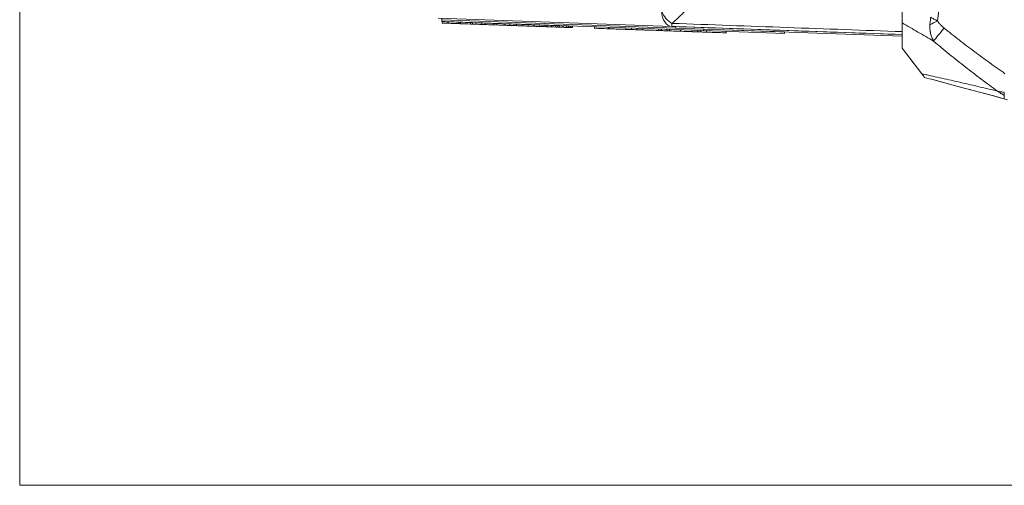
# Model space of a CAD drawing. Header units: millimetres. Extents: x 4 to 837, y 5 to 589.
# Tile 88 of 164: x 360 to 425, y 436 to 467. Entities that reach past the tile are written whole.
import ezdxf

# ---------------------------------------------------------------- set-up
doc = ezdxf.new("R2010")
doc.units = ezdxf.units.MM
doc.layers.add('1', color=7, linetype='Continuous', true_color=0xffffff)

msp = doc.modelspace()

# ---------------------------------------------------------------- linework, layer by layer
at = {"layer": '1', "color": 251, "linetype": 'Continuous', "lineweight": 18}
for q in [(359.947, 549.464), (506.845, 435.758)]:
    msp.add_line((359.947, 435.758), q, dxfattribs=at)
at = {"layer": '1', "color": 9, "linetype": 'Continuous', "lineweight": 13}
msp.add_line((423.037, 482.611), (420.721, 466.516), dxfattribs=at)
at = {"layer": '1', "color": 252, "linetype": 'Continuous', "lineweight": 18}
msp.add_line((403.146, 466.143), (387.66, 466.684), dxfattribs=at)
at = {"layer": '1', "color": 7, "linetype": 'Continuous', "lineweight": 18}
for p, q in [((387.907, 466.575), (387.903, 466.475)), ((387.903, 466.475), (405.219, 465.87)), ((387.907, 466.575), (405.222, 465.97)), ((405.222, 465.97), (405.219, 465.87)), ((405.219, 465.87), (410.589, 465.682)), ((405.222, 465.97), (410.593, 465.782)), ((410.593, 465.782), (410.589, 465.682))]:
    msp.add_line(p, q, dxfattribs=at)
at = {"layer": '1', "color": 18, "linetype": 'Continuous', "lineweight": 18}
for p, q in [((387.91, 466.575), (387.914, 466.675)), ((387.91, 466.575), (403.401, 466.034)), ((403.146, 466.143), (403.404, 466.134)), ((403.401, 466.034), (403.404, 466.134)), ((403.401, 466.034), (418.392, 465.511)), ((403.404, 466.134), (418.395, 465.611)), ((418.392, 465.511), (418.395, 465.611))]:
    msp.add_line(p, q, dxfattribs=at)
at = {"layer": '1', "color": 163, "linetype": 'Continuous', "lineweight": 18}
for p, q in [((387.937, 466.469), (387.934, 466.369)), ((388.305, 466.456), (388.302, 466.356)), ((388.34, 466.455), (388.336, 466.355)), ((389.052, 466.43), (389.048, 466.33)), ((389.139, 466.427), (389.136, 466.327)), ((389.798, 466.404), (389.794, 466.304)), ((389.939, 466.399), (389.936, 466.299)), ((390.544, 466.378), (390.541, 466.278)), ((390.751, 466.371), (390.748, 466.271)), ((391.302, 466.351), (391.299, 466.251)), ((391.576, 466.342), (391.573, 466.242)), ((392.074, 466.324), (392.071, 466.224)), ((392.401, 466.313), (392.398, 466.213)), ((392.846, 466.297), (392.843, 466.198)), ((393.227, 466.284), (393.223, 466.184)), ((393.618, 466.271), (393.615, 466.171)), ((394.01, 466.257), (394.007, 466.157)), ((394.052, 466.255), (394.048, 466.155)), ((394.39, 466.244), (394.387, 466.144)), ((394.729, 466.232), (394.725, 466.132)), ((394.857, 466.227), (394.853, 466.127)), ((394.877, 466.227), (394.874, 466.127)), ((395.163, 466.217), (395.159, 466.117)), ((395.448, 466.207), (395.444, 466.107)), ((395.576, 466.202), (395.573, 466.102)), ((395.702, 466.198), (395.699, 466.098)), ((395.934, 466.19), (395.931, 466.09)), ((396.167, 466.182), (396.163, 466.082)), ((396.295, 466.177), (396.291, 466.077)), ((396.423, 466.173), (396.419, 466.073)), ((396.551, 466.168), (396.547, 466.068))]:
    msp.add_line(p, q, dxfattribs=at)
at = {"layer": '1', "color": 9, "linetype": 'Continuous', "lineweight": 18}
for p, q in [((418.395, 464.699), (418.395, 466.38)), ((418.395, 464.699), (419.69, 463.011)), ((422.159, 462.156), (420.419, 462.622)), ((424.357, 461.567), (422.159, 462.156)), ((425.372, 461.295), (424.357, 461.567))]:
    msp.add_line(p, q, dxfattribs=at)
at = {"layer": '1', "color": 5, "linetype": 'Continuous', "lineweight": 18}
for p, q in [((398.014, 466.122), (398.01, 466.014)), ((398.95, 466.089), (398.946, 465.981)), ((400.095, 466.049), (400.091, 465.941)), ((400.459, 465.941), (400.462, 466.036)), ((400.828, 465.928), (400.831, 466.023)), ((401.046, 465.908), (401.047, 465.92)), ((401.222, 466.01), (401.219, 465.902)), ((402.275, 465.973), (402.272, 465.865)), ((402.423, 465.872), (402.427, 465.872)), ((402.426, 465.859), (402.43, 465.967)), ((402.448, 465.967), (402.444, 465.859)), ((402.986, 465.948), (402.982, 465.84)), ((403.709, 465.923), (403.705, 465.815)), ((404.486, 465.896), (404.482, 465.788)), ((405.058, 465.876), (405.054, 465.768)), ((406.73, 465.709), (406.734, 465.817))]:
    msp.add_line(p, q, dxfattribs=at)
at = {"layer": '1', "color": 5, "linetype": 'Continuous', "lineweight": 13}
for p, q in [((398.98, 465.992), (398.983, 466.088)), ((402.814, 465.954), (402.81, 465.859)), ((404.847, 465.787), (404.85, 465.883)), ((405.427, 465.863), (405.423, 465.767))]:
    msp.add_line(p, q, dxfattribs=at)
at = {"layer": '1', "color": 252, "linetype": 'Continuous', "lineweight": 13}
for major_axis, ratio, start_param, end_param in [((-0.035, -0.999), 0.706891, 4.737069, 6.283185), ((0.585, -0.811), 0.629764, 4.285595, 5.384655), ((-0.035, -0.999), 0.011831, 5.629885, 6.283185)]:
    msp.add_ellipse((403.181, 467.143), major_axis=major_axis, ratio=ratio, start_param=start_param, end_param=end_param, dxfattribs=at)
at = {"layer": '1', "color": 9, "linetype": 'Continuous', "lineweight": 13}
for centre, major_axis, ratio, start_param, end_param in [((420.774, 466.569), (-1.325, -0.704), 0.014465, 1.135995, 1.523601), ((421.223, 466.09), (0.95, 1.161), 0.00491, 1.619912, 2.475215)]:
    msp.add_ellipse(centre, major_axis=major_axis, ratio=ratio, start_param=start_param, end_param=end_param, dxfattribs=at)
at = {"layer": '1', "color": 252, "linetype": 'Continuous', "lineweight": 13}
msp.add_open_spline([(404.593, 467.916), (404.484, 467.761), (404.372, 467.613), (404.143, 467.329), (404.025, 467.193), (403.783, 466.933), (403.659, 466.808), (403.406, 466.57), (403.277, 466.457), (403.146, 466.349)], degree=3, knots=[0, 0, 0, 0, 0.25, 0.25, 0.5, 0.5, 0.75, 0.75, 1, 1, 1, 1], dxfattribs=at)
at = {"layer": '1', "color": 9, "linetype": 'Continuous', "lineweight": 18}
for points, knots in [([(418.395, 466.38), (418.395, 466.429), (418.395, 466.478), (418.395, 466.582), (418.395, 466.688), (418.395, 466.802), (418.395, 466.889), (418.395, 466.918), (418.395, 466.978), (418.395, 467.008), (418.395, 467.159), (418.395, 467.283), (418.395, 467.471), (418.395, 467.535), (418.395, 467.663), (418.395, 467.727), (418.395, 467.791)], [0, 0, 0, 0, 0.125, 0.125, 0.25, 0.375, 0.375, 0.4375, 0.4375, 0.5, 0.5, 0.75, 0.75, 0.875, 0.875, 1, 1, 1, 1]), ([(419.877, 462.768), (419.877, 462.768), (419.875, 462.771), (419.862, 462.788), (419.852, 462.8), (419.834, 462.824), (419.83, 462.829), (419.822, 462.84), (419.817, 462.846), (419.802, 462.865), (419.791, 462.879), (419.755, 462.927), (419.726, 462.965), (419.69, 463.011)], [0, 0, 0, 0, 0.25, 0.25, 0.5, 0.5, 0.5625, 0.5625, 0.625, 0.625, 0.75, 0.75, 1, 1, 1, 1]), ([(425.14, 461.358), (424.681, 461.48), (424.225, 461.603), (423.546, 461.785), (423.321, 461.845), (422.872, 461.965), (422.649, 462.025), (422.206, 462.144), (421.986, 462.203), (421.549, 462.32), (421.333, 462.377), (421.013, 462.463), (420.906, 462.492), (420.695, 462.548), (420.591, 462.576), (420.279, 462.66), (420.076, 462.714), (419.877, 462.768)], [0, 0, 0, 0, 0.25, 0.25, 0.375, 0.375, 0.5, 0.5, 0.625, 0.625, 0.75, 0.75, 0.8125, 0.8125, 0.875, 0.875, 1, 1, 1, 1]), ([(425.154, 461.781), (425.153, 461.738), (425.151, 461.698), (425.149, 461.629), (425.148, 461.599), (425.147, 461.574)], [0, 0, 0, 0, 0.5, 0.5, 1, 1, 1, 1]), ([(425.147, 461.574), (425.146, 461.537), (425.145, 461.505), (425.143, 461.451), (425.142, 461.428), (425.141, 461.406), (425.141, 461.402), (425.141, 461.394), (425.14, 461.383), (425.14, 461.375), (425.14, 461.362), (425.14, 461.358), (425.14, 461.358)], [0, 0, 0, 0, 0.250114, 0.250114, 0.500227, 0.500227, 0.562756, 0.562756, 0.625284, 0.750341, 0.750341, 1, 1, 1, 1])]:
    msp.add_open_spline(points, degree=3, knots=knots, dxfattribs=at)
at = {"layer": '1', "color": 163, "linetype": 'Continuous', "lineweight": 18}
for points in [[(387.934, 466.369), (388.056, 466.365), (388.179, 466.36), (388.302, 466.356)], [(387.937, 466.469), (388.06, 466.465), (388.183, 466.46), (388.305, 466.456)], [(388.302, 466.356), (388.313, 466.356), (388.325, 466.355), (388.336, 466.355)], [(388.305, 466.456), (388.317, 466.456), (388.328, 466.455), (388.34, 466.455)], [(388.336, 466.355), (388.573, 466.347), (388.811, 466.338), (389.048, 466.33)], [(388.34, 466.455), (388.577, 466.447), (388.814, 466.438), (389.052, 466.43)], [(389.048, 466.33), (389.077, 466.329), (389.106, 466.328), (389.136, 466.327)], [(389.052, 466.43), (389.081, 466.429), (389.11, 466.428), (389.139, 466.427)], [(389.136, 466.327), (389.355, 466.319), (389.575, 466.312), (389.794, 466.304)], [(389.139, 466.427), (389.359, 466.419), (389.578, 466.412), (389.798, 466.404)], [(389.794, 466.304), (389.841, 466.302), (389.889, 466.301), (389.936, 466.299)], [(389.798, 466.404), (389.845, 466.402), (389.892, 466.401), (389.939, 466.399)], [(389.936, 466.299), (390.137, 466.292), (390.339, 466.285), (390.541, 466.278)], [(389.939, 466.399), (390.141, 466.392), (390.342, 466.385), (390.544, 466.378)], [(390.541, 466.278), (390.61, 466.276), (390.679, 466.273), (390.748, 466.271)], [(390.544, 466.378), (390.613, 466.375), (390.682, 466.373), (390.751, 466.371)], [(390.748, 466.271), (390.931, 466.264), (391.115, 466.258), (391.299, 466.251)], [(390.751, 466.371), (390.935, 466.364), (391.119, 466.358), (391.302, 466.351)], [(391.299, 466.251), (391.39, 466.248), (391.482, 466.245), (391.573, 466.242)], [(391.302, 466.351), (391.394, 466.348), (391.485, 466.345), (391.576, 466.342)], [(391.573, 466.242), (391.739, 466.236), (391.905, 466.23), (392.071, 466.224)], [(391.576, 466.342), (391.742, 466.336), (391.908, 466.33), (392.074, 466.324)], [(392.074, 466.324), (392.183, 466.321), (392.292, 466.317), (392.401, 466.313)], [(392.401, 466.313), (392.55, 466.308), (392.698, 466.303), (392.846, 466.297)], [(392.846, 466.297), (392.973, 466.293), (393.1, 466.289), (393.227, 466.284)], [(393.227, 466.284), (393.357, 466.28), (393.488, 466.275), (393.618, 466.271)], [(393.618, 466.271), (393.749, 466.266), (393.88, 466.261), (394.01, 466.257)], [(394.01, 466.257), (394.024, 466.256), (394.038, 466.256), (394.052, 466.255)], [(394.052, 466.255), (394.165, 466.251), (394.278, 466.247), (394.39, 466.244)], [(394.39, 466.244), (394.503, 466.24), (394.616, 466.236), (394.729, 466.232)], [(392.071, 466.224), (392.18, 466.221), (392.289, 466.217), (392.398, 466.213)], [(392.398, 466.213), (392.546, 466.208), (392.695, 466.203), (392.843, 466.198)], [(392.843, 466.198), (392.97, 466.193), (393.097, 466.189), (393.223, 466.184)], [(393.223, 466.184), (393.354, 466.18), (393.484, 466.175), (393.615, 466.171)], [(393.615, 466.171), (393.746, 466.166), (393.876, 466.161), (394.007, 466.157)], [(394.007, 466.157), (394.021, 466.156), (394.035, 466.156), (394.048, 466.155)], [(394.048, 466.155), (394.161, 466.151), (394.274, 466.148), (394.387, 466.144)], [(394.387, 466.144), (394.5, 466.14), (394.613, 466.136), (394.725, 466.132)], [(394.726, 466.132), (394.768, 466.13), (394.811, 466.129), (394.853, 466.127)], [(394.729, 466.232), (394.772, 466.23), (394.814, 466.229), (394.857, 466.227)], [(394.853, 466.127), (394.86, 466.127), (394.867, 466.127), (394.874, 466.127)], [(394.857, 466.227), (394.864, 466.227), (394.871, 466.227), (394.877, 466.227)], [(394.874, 466.127), (394.969, 466.123), (395.064, 466.12), (395.159, 466.117)], [(394.877, 466.227), (394.972, 466.223), (395.067, 466.22), (395.163, 466.217)], [(395.159, 466.117), (395.254, 466.113), (395.349, 466.11), (395.444, 466.107)], [(395.163, 466.217), (395.258, 466.213), (395.353, 466.21), (395.448, 466.207)], [(395.444, 466.107), (395.487, 466.105), (395.53, 466.104), (395.573, 466.102)], [(395.448, 466.207), (395.491, 466.205), (395.533, 466.204), (395.576, 466.202)], [(395.573, 466.102), (395.615, 466.101), (395.657, 466.099), (395.699, 466.098)], [(395.576, 466.202), (395.618, 466.201), (395.66, 466.199), (395.702, 466.198)], [(395.699, 466.098), (395.776, 466.095), (395.854, 466.092), (395.931, 466.09)], [(395.702, 466.198), (395.78, 466.195), (395.857, 466.192), (395.934, 466.19)], [(395.931, 466.09), (396.008, 466.087), (396.086, 466.084), (396.163, 466.082)], [(395.934, 466.19), (396.012, 466.187), (396.089, 466.184), (396.167, 466.182)], [(396.163, 466.082), (396.206, 466.08), (396.249, 466.079), (396.291, 466.077)], [(396.167, 466.182), (396.21, 466.18), (396.252, 466.179), (396.295, 466.177)], [(396.291, 466.077), (396.334, 466.076), (396.377, 466.074), (396.419, 466.073)], [(396.295, 466.177), (396.337, 466.176), (396.38, 466.174), (396.423, 466.173)], [(396.419, 466.073), (396.462, 466.071), (396.504, 466.07), (396.547, 466.068)], [(396.423, 466.173), (396.465, 466.171), (396.508, 466.17), (396.551, 466.168)]]:
    msp.add_open_spline(points, degree=3, dxfattribs=at)
at = {"layer": '1', "color": 252, "linetype": 'Continuous', "lineweight": 13}
msp.add_open_spline([(403.146, 466.349), (408.229, 466.167), (413.312, 465.985), (418.395, 465.803)], degree=3, dxfattribs=at)
at = {"layer": '1', "color": 9, "linetype": 'Continuous', "lineweight": 13}
for points, knots in [([(420.473, 465.18), (420.125, 465.377), (419.778, 465.575), (419.085, 465.975), (418.74, 466.176), (418.395, 466.38)], [0, 0, 0, 0, 0.5, 0.5, 1, 1, 1, 1]), ([(420.473, 465.18), (420.43, 465.26), (420.391, 465.342), (420.325, 465.511), (420.296, 465.598), (420.269, 465.711), (420.263, 465.734), (420.254, 465.78), (420.241, 465.849), (420.232, 465.919), (420.225, 465.99), (420.223, 466.014), (420.221, 466.062), (420.22, 466.086), (420.22, 466.158), (420.221, 466.206), (420.225, 466.255)], [0, 0, 0, 0, 0.25, 0.25, 0.5, 0.5, 0.5625, 0.5625, 0.625, 0.75, 0.75, 0.8125, 0.8125, 0.875, 0.875, 1, 1, 1, 1]), ([(420.225, 466.255), (420.231, 466.336), (420.239, 466.418), (420.253, 466.542), (420.26, 466.604), (420.268, 466.667), (420.274, 466.709), (420.277, 466.73), (420.28, 466.75)], [0, 0, 0, 0, 0.5, 0.5, 0.75, 0.875, 0.875, 1, 1, 1, 1]), ([(420.28, 466.75), (420.297, 466.741), (420.316, 466.731), (420.352, 466.711), (420.406, 466.681), (420.461, 466.652), (420.572, 466.594), (420.646, 466.555), (420.721, 466.516)], [0, 0, 0, 0, 0.125, 0.125, 0.25, 0.5, 0.5, 1, 1, 1, 1]), ([(420.721, 466.516), (420.734, 466.492), (420.749, 466.469), (420.78, 466.423), (420.797, 466.401), (420.832, 466.359), (420.85, 466.338), (420.887, 466.297), (420.906, 466.277), (420.964, 466.219), (421.004, 466.181), (421.086, 466.108), (421.128, 466.072), (421.17, 466.038)], [0, 0, 0, 0, 0.125, 0.125, 0.25, 0.25, 0.375, 0.375, 0.5, 0.5, 0.75, 0.75, 1, 1, 1, 1]), ([(421.17, 466.038), (421.495, 465.772), (421.823, 465.511), (422.486, 464.997), (422.82, 464.743), (423.493, 464.241), (423.832, 463.993), (424.512, 463.502), (424.854, 463.259), (425.198, 463.018)], [0, 0, 0, 0, 0.25, 0.25, 0.5, 0.5, 0.75, 0.75, 1, 1, 1, 1]), ([(424.714, 461.859), (424.35, 462.122), (423.987, 462.388), (423.267, 462.926), (422.91, 463.198), (422.2, 463.749), (421.849, 464.029), (421.154, 464.597), (420.811, 464.885), (420.473, 465.18)], [0, 0, 0, 0, 0.25, 0.25, 0.5, 0.5, 0.75, 0.75, 1, 1, 1, 1]), ([(419.69, 463.011), (419.784, 462.991), (419.879, 462.97), (420.072, 462.928), (420.169, 462.907), (420.464, 462.842), (420.664, 462.797), (421.069, 462.706), (421.274, 462.66), (421.69, 462.566), (421.9, 462.518), (422.323, 462.421), (422.536, 462.371), (422.966, 462.272), (423.182, 462.221), (423.833, 462.068), (424.272, 461.965), (424.714, 461.859)], [0, 0, 0, 0, 0.0625, 0.0625, 0.125, 0.125, 0.25, 0.25, 0.375, 0.375, 0.5, 0.5, 0.625, 0.625, 0.75, 0.75, 1, 1, 1, 1]), ([(425.147, 461.574), (425.073, 461.618), (425, 461.664), (424.855, 461.759), (424.784, 461.808), (424.714, 461.859)], [0, 0, 0, 0, 0.5, 0.5, 1, 1, 1, 1]), ([(424.714, 461.859), (424.784, 461.842), (424.857, 461.827), (425.004, 461.801), (425.078, 461.79), (425.154, 461.781)], [0, 0, 0, 0, 0.5, 0.5, 1, 1, 1, 1])]:
    msp.add_open_spline(points, degree=3, knots=knots, dxfattribs=at)
at = {"layer": '1', "color": 5, "linetype": 'Continuous', "lineweight": 18}
for points, knots in [([(398.01, 466.026), (398.011, 466.026), (398.027, 466.026), (398.06, 466.024), (398.097, 466.023), (398.135, 466.022), (398.172, 466.021), (398.239, 466.018), (398.313, 466.016), (398.379, 466.013), (398.568, 466.007), (398.757, 466), (398.947, 465.993)], [0, 0, 0, 0, 0.087595, 0.087595, 0.087595, 0.209773, 0.209773, 0.209773, 0.389502, 0.389502, 0.389502, 1, 1, 1, 1]), ([(399.455, 465.976), (399.575, 465.972), (399.695, 465.967), (399.816, 465.963), (399.882, 465.961), (399.956, 465.958), (400.022, 465.956), (400.047, 465.955), (400.073, 465.954), (400.098, 465.953)], [0, 0, 0, 0, 0.59975, 0.59975, 0.59975, 0.874909, 0.874909, 0.874909, 1, 1, 1, 1]), ([(400.092, 465.954), (400.092, 465.954), (400.107, 465.953), (400.139, 465.952), (400.178, 465.95), (400.217, 465.949), (400.256, 465.948), (400.316, 465.946), (400.384, 465.943), (400.459, 465.941)], [0, 0, 0, 0, 0.218479, 0.218479, 0.218479, 0.551622, 0.551622, 0.551622, 1, 1, 1, 1]), ([(401.219, 465.914), (401.219, 465.914), (401.236, 465.914), (401.272, 465.912), (401.311, 465.911), (401.349, 465.91), (401.387, 465.908), (401.461, 465.906), (401.541, 465.903), (401.591, 465.901), (401.818, 465.893), (402.044, 465.885), (402.272, 465.877)], [0, 0, 0, 0, 0.067037, 0.067037, 0.067037, 0.149814, 0.149814, 0.149814, 0.27669, 0.27669, 0.27669, 1, 1, 1, 1]), ([(402.445, 465.871), (402.446, 465.871), (402.462, 465.871), (402.494, 465.87), (402.531, 465.868), (402.567, 465.867), (402.604, 465.866), (402.67, 465.863), (402.744, 465.861), (402.81, 465.859)], [0, 0, 0, 0, 0.226315, 0.226315, 0.226315, 0.533774, 0.533774, 0.533774, 1, 1, 1, 1]), ([(402.982, 465.853), (402.982, 465.853), (402.999, 465.852), (403.031, 465.851), (403.067, 465.85), (403.103, 465.848), (403.139, 465.847), (403.202, 465.845), (403.272, 465.842), (403.344, 465.84), (403.464, 465.836), (403.585, 465.832), (403.705, 465.827)], [0, 0, 0, 0, 0.118376, 0.118376, 0.118376, 0.276687, 0.276687, 0.276687, 0.516938, 0.516938, 0.516938, 1, 1, 1, 1]), ([(403.705, 465.827), (403.706, 465.827), (403.751, 465.826), (403.984, 465.818), (404.119, 465.813), (404.284, 465.807), (404.346, 465.805), (404.408, 465.803), (404.47, 465.801)], [0, 0, 0, 0, 0.286144, 0.286144, 0.780223, 0.780223, 0.780223, 1, 1, 1, 1]), ([(404.483, 465.8), (404.482, 465.8), (404.499, 465.8), (404.533, 465.798), (404.569, 465.797), (404.605, 465.796), (404.64, 465.795), (404.71, 465.792), (404.786, 465.79), (404.847, 465.787)], [0, 0, 0, 0, 0.236545, 0.236545, 0.236545, 0.532193, 0.532193, 0.532193, 1, 1, 1, 1]), ([(404.847, 465.787), (405.163, 465.776), (405.478, 465.765), (405.796, 465.754), (405.897, 465.751), (405.945, 465.749), (405.945, 465.749)], [0, 0, 0, 0, 0.814052, 0.814052, 0.814052, 1, 1, 1, 1]), ([(405.055, 465.78), (405.055, 465.78), (405.071, 465.78), (405.104, 465.778), (405.142, 465.777), (405.179, 465.776), (405.217, 465.775), (405.283, 465.772), (405.357, 465.77), (405.423, 465.767)], [0, 0, 0, 0, 0.228069, 0.228069, 0.228069, 0.540224, 0.540224, 0.540224, 1, 1, 1, 1]), ([(405.423, 465.767), (405.842, 465.753), (406.261, 465.738), (406.68, 465.723), (406.714, 465.722), (406.73, 465.722), (406.73, 465.722)], [0, 0, 0, 0, 0.937066, 0.937066, 0.937066, 1, 1, 1, 1])]:
    msp.add_open_spline(points, degree=3, knots=knots, dxfattribs=at)
for points in [[(398.947, 465.993), (398.946, 465.993), (398.957, 465.993), (398.98, 465.992)], [(398.98, 465.992), (399.285, 465.982), (399.689, 465.968), (400.098, 465.953)], [(400.459, 465.941), (400.582, 465.936), (400.705, 465.932), (400.828, 465.928)], [(400.828, 465.928), (400.958, 465.923), (401.089, 465.919), (401.219, 465.914)], [(402.272, 465.877), (402.273, 465.877), (402.332, 465.875), (402.441, 465.871)], [(402.81, 465.859), (403.109, 465.848), (403.407, 465.838), (403.705, 465.827)]]:
    msp.add_open_spline(points, degree=3, dxfattribs=at)
at = {"layer": '1', "color": 252, "linetype": 'Continuous', "lineweight": 18}
msp.add_open_spline([(418.395, 465.611), (413.312, 465.788), (408.229, 465.966), (403.146, 466.143)], degree=3, dxfattribs=at)

doc.saveas('drawing.dxf')
